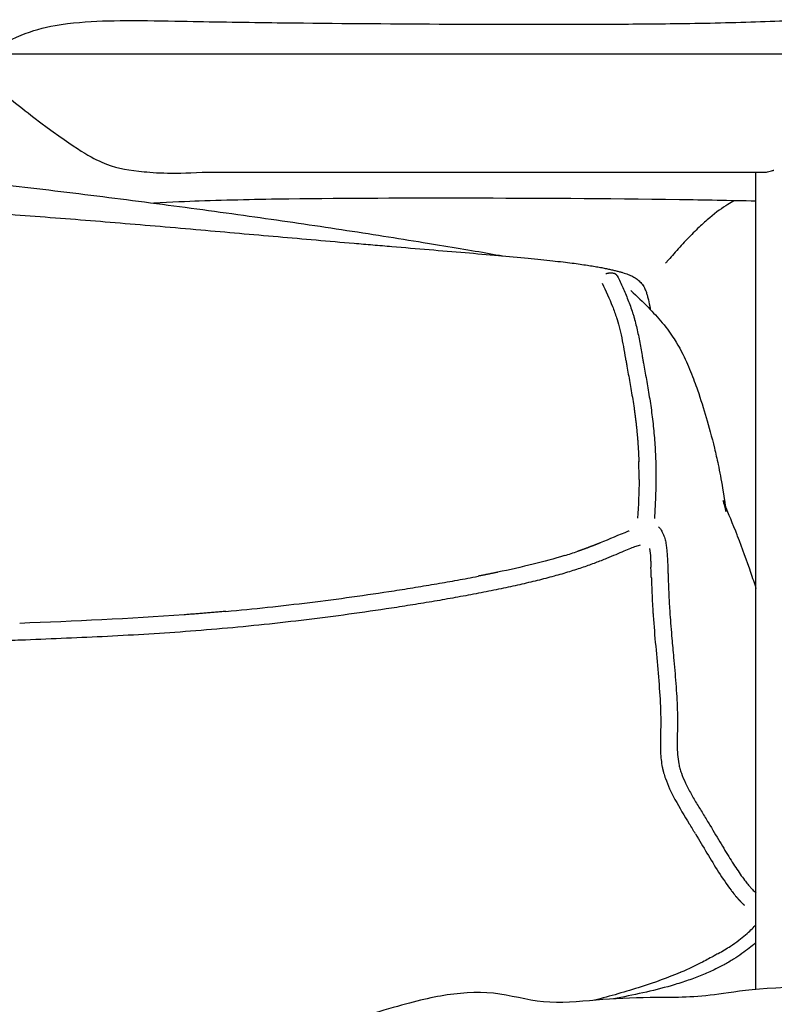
# Model space of a CAD drawing. Header units: millimetres. Extents: x -31695 to -21031, y -2517 to 7253.
# Tile 75 of 77: x -25148 to -24968, y 5198 to 5433. Entities that reach past the tile are written whole.
import ezdxf

# ---------------------------------------------------------------- set-up
doc = ezdxf.new("R2010")
doc.units = ezdxf.units.MM
doc.layers.add('2d', color=7, linetype='Continuous', true_color=0x000000)

msp = doc.modelspace()

# ---------------------------------------------------------------- linework, layer by layer
at = {"layer": '2d', "linetype": 'Continuous', "lineweight": -3}
for centre, radius, start, end in [((-23973.6, 5532.95), 1045.56, 189.97913, 190.02988), ((-24495.95, 5440.6), 515.11, 190.0346, 190.1396), ((-23924.34, 5543.31), 1095.87, 190.16456, 190.2658), ((-25109.67, 5323.64), 109.56, 0.7192, 1.8345), ((-25107.49, 5323.67), 107.39, 0.1523, 0.7182), ((-25109.37, 5323.67), 109.27, 359.5946, 0.1489), ((-25047.71, 5401.63), 101.37, 287.1023, 288.9861), ((-25275.42, 5290.45), 278.38, 2.1328, 2.3686), ((-25611.26, 5277.92), 614.46, 2.0259, 2.13528), ((-25131.8, 5783.6), 492.69, 279.7543, 280.335), ((-25118.02, 5708.14), 415.98, 280.3321, 281.0193), ((-17609.24, 5560.97), 7392.57, 182.025825, 182.035315), ((-25161.15, 5961.54), 673.03, 277.90561, 278.77434), ((-25155.55, 5925.67), 636.73, 278.76802, 279.23136), ((-25143.46, 5851.31), 561.39, 279.2312, 279.7563), ((-25156.2, 5923.51), 634.68, 276.10663, 277.02014), ((-25158.7, 5943.75), 655.08, 277.0212, 277.90695), ((-25154.34, 5906.05), 617.12, 275.17849, 276.10747), ((-24824.23, 5302.69), 172.95, 183.1389, 183.5965), ((-25317.32, 5039.49), 385.89, 31.2364, 31.4505), ((-25319.15, 5038.47), 387.98, 31.0177, 31.2247), ((-24945.63, 5249.57), 40.79, 217.0932, 217.6103)]:
    msp.add_arc(centre, radius, start, end, dxfattribs=at)
for points, knots in [([(-25155.47, 5424.28), (-25152.92, 5426.09), (-25150.37, 5427.58), (-25147.49, 5428.8), (-25144.8, 5429.94), (-25142.16, 5430.64), (-25139.36, 5431.13), (-25135.44, 5431.82), (-25131.64, 5432.07), (-25128.09, 5432.21), (-25121.18, 5432.46), (-25110.01, 5432.16), (-25096.59, 5431.93), (-25089.41, 5431.83), (-25082.46, 5431.76), (-25058.03, 5431.49), (-25032.99, 5431.36), (-25007.75, 5431.46), (-25002.47, 5431.48), (-24996.65, 5431.51), (-24990.34, 5431.6), (-24984.18, 5431.68), (-24977.24, 5431.85), (-24968, 5432.17), (-24965.19, 5432.29), (-24959.36, 5432.43), (-24955.6, 5432.51), (-24952.44, 5431.71), (-24948.92, 5430.81), (-24945.59, 5428.86), (-24942.65, 5426.01), (-24940.63, 5424.06), (-24939.08, 5421.96), (-24938.06, 5419.54), (-24937.1, 5417.26), (-24936.64, 5414.77), (-24936.82, 5409.29), (-24937.47, 5406.65), (-24938.57, 5404.05), (-24939.83, 5401.09), (-24941.61, 5398.43), (-24943.77, 5396.13), (-24943.93, 5395.97), (-24944.1, 5395.8)], [4.841608, 4.841608, 4.841608, 4.841608, 5.872352, 5.872352, 5.872352, 6.858184, 6.858184, 6.858184, 8.262194, 8.262194, 8.262194, 11.38263, 11.38263, 15.220985, 15.220985, 15.220985, 26.628425, 26.628425, 26.628425, 29.283618, 29.283618, 29.283618, 32.244834, 32.244834, 33.793445, 33.793445, 35.223348, 35.223348, 35.223348, 36.683587, 36.683587, 36.683587, 37.685763, 37.685763, 37.685763, 38.65193, 38.65193, 39.614649, 39.614649, 39.614649, 40.729784, 40.729784, 40.819131, 40.819131, 40.819131, 40.819131]), ([(-25183.98, 5431.07), (-25179.66, 5430.37), (-25174.42, 5429.27), (-25170.33, 5427.57), (-25170.07, 5427.46), (-25169.81, 5427.35), (-25169.55, 5427.23), (-25164.5, 5424.97), (-25160.36, 5421.77), (-25155.13, 5417.66), (-25151.7, 5414.96), (-25148.03, 5412.01), (-25144.48, 5409.22)], [0, 0, 0, 0, 1.667864, 1.667864, 1.667864, 1.769821, 1.769821, 1.769821, 3.72369, 3.72369, 3.72369, 5.093677, 5.093677, 5.093677, 5.093677]), ([(-25727.91, 5376.47), (-25722.77, 5377.37), (-25716.9, 5378.35), (-25709.92, 5379.46), (-25705.43, 5380.18), (-25700.7, 5380.93), (-25695.8, 5381.69), (-25693.97, 5381.97), (-25692.12, 5382.25), (-25690.25, 5382.54), (-25683.48, 5383.56), (-25676.45, 5384.58), (-25669.44, 5385.57), (-25662.23, 5386.58), (-25654.62, 5387.61), (-25647.34, 5388.57), (-25639.82, 5389.55), (-25632.04, 5390.53), (-25624.48, 5391.45), (-25616.82, 5392.37), (-25609.14, 5393.27), (-25601.48, 5394.12), (-25593.73, 5394.98), (-25586.21, 5395.77), (-25578.51, 5396.53), (-25570.84, 5397.3), (-25563.21, 5398.01), (-25555.54, 5398.67), (-25547.92, 5399.33), (-25540.28, 5399.93), (-25532.51, 5400.46), (-25531.32, 5400.54), (-25530.13, 5400.62), (-25528.94, 5400.7), (-25522.49, 5401.11), (-25515.97, 5401.48), (-25509.42, 5401.79), (-25501.73, 5402.15), (-25494.03, 5402.44), (-25486.33, 5402.64), (-25478.6, 5402.85), (-25470.66, 5402.98), (-25463, 5403.06), (-25459.69, 5403.09), (-25456.55, 5403.11), (-25453.58, 5403.13), (-25448.38, 5403.16), (-25443.28, 5403.18), (-25438.04, 5403.19), (-25429.02, 5403.21), (-25419.4, 5403.21), (-25410.39, 5403.21), (-25400.97, 5403.21), (-25391.53, 5403.21), (-25382.06, 5403.22), (-25373.13, 5403.22), (-25364.15, 5403.24), (-25355.14, 5403.25), (-25346.21, 5403.26), (-25337.56, 5403.27), (-25328.65, 5403.25), (-25324.78, 5403.24), (-25321.15, 5403.23), (-25317.75, 5403.21), (-25312.14, 5403.19), (-25306.77, 5403.15), (-25301.63, 5403.1), (-25292.87, 5403.01), (-25284.12, 5402.88), (-25275.34, 5402.66), (-25267.22, 5402.45), (-25259.02, 5402.17), (-25250.9, 5401.79), (-25243.17, 5401.43), (-25235.33, 5400.98), (-25227.67, 5400.45), (-25219.95, 5399.92), (-25212.4, 5399.32), (-25204.84, 5398.65), (-25199.6, 5398.19), (-25194.47, 5397.72), (-25189.27, 5397.21), (-25186.84, 5396.97), (-25184.47, 5396.74), (-25182.16, 5396.5), (-25174.49, 5395.73), (-25167.11, 5394.94), (-25159.4, 5394.07), (-25151.79, 5393.22), (-25144.17, 5392.33), (-25136.55, 5391.4), (-25128.96, 5390.47), (-25121.37, 5389.51), (-25113.78, 5388.51), (-25106.6, 5387.57), (-25098.9, 5386.52), (-25091.76, 5385.52), (-25084.86, 5384.54), (-25077.78, 5383.51), (-25071.07, 5382.49), (-25064.22, 5381.44), (-25057.71, 5380.41), (-25051.58, 5379.42), (-25050.26, 5379.2), (-25048.95, 5378.99), (-25047.67, 5378.78), (-25042.26, 5377.9), (-25037.56, 5377.09), (-25033.46, 5376.35), (-25033.2, 5376.3), (-25032.95, 5376.26), (-25032.69, 5376.21)], [7.050204, 7.050204, 7.050204, 7.050204, 9.525492, 9.525492, 9.525492, 11.150101, 11.150101, 11.150101, 11.757285, 11.757285, 11.757285, 13.964008, 13.964008, 13.964008, 16.259814, 16.259814, 16.259814, 18.617241, 18.617241, 18.617241, 20.98232, 20.98232, 20.98232, 23.35394, 23.35394, 23.35394, 25.739069, 25.739069, 25.739069, 28.108667, 28.108667, 28.108667, 28.471407, 28.471407, 28.471407, 30.43729, 30.43729, 30.43729, 32.742657, 32.742657, 32.742657, 35.083516, 35.083516, 35.083516, 36.030106, 36.030106, 36.030106, 37.585913, 37.585913, 37.585913, 40.341555, 40.341555, 40.341555, 43.166295, 43.166295, 43.166295, 45.851212, 45.851212, 45.851212, 48.495437, 48.495437, 48.495437, 49.585477, 49.585477, 49.585477, 51.198852, 51.198852, 51.198852, 53.826594, 53.826594, 53.826594, 56.263574, 56.263574, 56.263574, 58.590068, 58.590068, 58.590068, 60.91351, 60.91351, 60.91351, 62.520802, 62.520802, 62.520802, 63.257624, 63.257624, 63.257624, 65.605945, 65.605945, 65.605945, 67.955597, 67.955597, 67.955597, 70.297152, 70.297152, 70.297152, 72.570564, 72.570564, 72.570564, 74.739514, 74.739514, 74.739514, 76.924884, 76.924884, 76.924884, 77.400729, 77.400729, 77.400729, 79.388972, 79.388972, 79.388972, 79.515377, 79.515377, 79.515377, 79.515377]), ([(-24972.22, 5201.29), (-24972.22, 5208.1), (-24972.22, 5214.89), (-24972.22, 5221.66), (-24972.22, 5228.75), (-24972.22, 5235.81), (-24972.22, 5242.86), (-24972.22, 5249.81), (-24972.22, 5256.74), (-24972.22, 5263.64), (-24972.22, 5270.44), (-24972.22, 5277.22), (-24972.22, 5283.97), (-24972.22, 5290.62), (-24972.22, 5297.23), (-24972.22, 5303.81), (-24972.22, 5310.28), (-24972.22, 5316.72), (-24972.22, 5323.12), (-24972.22, 5329.4), (-24972.22, 5335.65), (-24972.22, 5341.86), (-24972.22, 5347.94), (-24972.22, 5353.98), (-24972.22, 5359.97), (-24972.22, 5365.84), (-24972.22, 5371.67), (-24972.22, 5377.43), (-24972.22, 5383.08), (-24972.22, 5388.67), (-24972.22, 5394.2), (-24972.22, 5394.85), (-24972.22, 5395.51), (-24972.22, 5396.16)], [46.718634, 46.718634, 46.718634, 46.718634, 48.808134, 48.808134, 48.808134, 50.992702, 50.992702, 50.992702, 53.147752, 53.147752, 53.147752, 55.270659, 55.270659, 55.270659, 57.358924, 57.358924, 57.358924, 59.410521, 59.410521, 59.410521, 61.423451, 61.423451, 61.423451, 63.395988, 63.395988, 63.395988, 65.326971, 65.326971, 65.326971, 67.215375, 67.215375, 67.215375, 67.439464, 67.439464, 67.439464, 67.439464]), ([(-24970.27, 5396.16), (-24969.94, 5396.16), (-24969.57, 5396.2), (-24968.94, 5396.34), (-24968.72, 5396.4), (-24968.37, 5396.51), (-24968.19, 5396.56), (-24968.01, 5396.63), (-24967.95, 5396.65)], [-18.809645, -18.809645, -18.809645, -18.809645, -16.458439, -16.458439, -15.282836, -15.282836, -14.695035, -14.401134, -14.401134, -14.401134, -14.401134]), ([(-25763.51, 5365.01), (-25763.54, 5365.1), (-25763.57, 5365.2), (-25763.59, 5365.3), (-25763.63, 5365.44), (-25763.67, 5365.6), (-25763.7, 5365.75), (-25763.75, 5365.96), (-25763.79, 5366.18), (-25763.82, 5366.42), (-25763.83, 5366.55), (-25763.85, 5366.68), (-25763.86, 5366.82), (-25763.88, 5367.21), (-25763.87, 5367.66), (-25763.74, 5368.18), (-25763.69, 5368.42), (-25763.61, 5368.67), (-25763.5, 5368.92), (-25763.4, 5369.16), (-25763.27, 5369.39), (-25763.12, 5369.62), (-25763.07, 5369.7), (-25763, 5369.79), (-25762.93, 5369.88), (-25762.84, 5369.99), (-25762.75, 5370.1), (-25762.64, 5370.21), (-25762.49, 5370.38), (-25762.31, 5370.54), (-25762.13, 5370.69), (-25761.97, 5370.82), (-25761.78, 5370.95), (-25761.59, 5371.07), (-25761.43, 5371.17), (-25761.23, 5371.29), (-25761.04, 5371.39), (-25760.87, 5371.48), (-25760.67, 5371.57), (-25760.46, 5371.66), (-25760.28, 5371.74), (-25760.07, 5371.83), (-25759.84, 5371.91), (-25759.64, 5371.98), (-25759.42, 5372.06), (-25759.17, 5372.14), (-25758.96, 5372.21), (-25758.73, 5372.28), (-25758.47, 5372.35), (-25758.23, 5372.42), (-25757.98, 5372.49), (-25757.69, 5372.56), (-25757.44, 5372.63), (-25757.15, 5372.7), (-25756.85, 5372.77), (-25756.56, 5372.84), (-25756.25, 5372.91), (-25755.93, 5372.98), (-25755.76, 5373.02), (-25755.59, 5373.05), (-25755.42, 5373.09), (-25755.26, 5373.12), (-25755.08, 5373.16), (-25754.91, 5373.19), (-25754.54, 5373.27), (-25754.17, 5373.34), (-25753.78, 5373.41), (-25753.36, 5373.49), (-25752.94, 5373.57), (-25752.51, 5373.64), (-25752.04, 5373.72), (-25751.57, 5373.8), (-25751.09, 5373.88), (-25750.56, 5373.96), (-25750.03, 5374.04), (-25749.49, 5374.12), (-25748.89, 5374.21), (-25748.29, 5374.3), (-25747.69, 5374.38), (-25747.01, 5374.47), (-25746.34, 5374.56), (-25745.66, 5374.64), (-25744.9, 5374.74), (-25744.15, 5374.83), (-25743.39, 5374.92), (-25742.54, 5375.02), (-25741.69, 5375.11), (-25740.85, 5375.21), (-25739.9, 5375.31), (-25738.95, 5375.41), (-25738.01, 5375.51), (-25736.94, 5375.61), (-25735.88, 5375.72), (-25734.82, 5375.82), (-25732.45, 5376.05), (-25730.08, 5376.27), (-25727.71, 5376.49), (-25725.09, 5376.73), (-25722.48, 5376.96), (-25719.86, 5377.19), (-25717.06, 5377.43), (-25714.27, 5377.67), (-25711.48, 5377.92), (-25708.59, 5378.17), (-25705.71, 5378.42), (-25702.83, 5378.67), (-25697.01, 5379.18), (-25691.19, 5379.7), (-25685.37, 5380.22), (-25679.9, 5380.72), (-25674.42, 5381.21), (-25668.95, 5381.7), (-25664.69, 5382.09), (-25660.44, 5382.47), (-25656.19, 5382.84), (-25649.99, 5383.39), (-25643.78, 5383.93), (-25637.58, 5384.45), (-25631.3, 5384.97), (-25625.02, 5385.48), (-25618.73, 5385.95), (-25606.25, 5386.9), (-25593.75, 5387.73), (-25581.23, 5388.44), (-25578.13, 5388.61), (-25575.03, 5388.78), (-25571.93, 5388.94), (-25568.89, 5389.1), (-25565.84, 5389.25), (-25562.79, 5389.39), (-25556.76, 5389.68), (-25550.73, 5389.95), (-25544.7, 5390.21), (-25541.72, 5390.34), (-25538.74, 5390.47), (-25535.76, 5390.6), (-25534.28, 5390.66), (-25532.8, 5390.73), (-25531.32, 5390.79), (-25529.84, 5390.85), (-25528.37, 5390.92), (-25526.89, 5390.98), (-25523.96, 5391.11), (-25521.03, 5391.24), (-25518.1, 5391.37), (-25515.18, 5391.5), (-25512.26, 5391.63), (-25509.34, 5391.75), (-25506.46, 5391.88), (-25503.59, 5392), (-25500.71, 5392.12), (-25497.92, 5392.24), (-25495.12, 5392.35), (-25492.33, 5392.46), (-25489.57, 5392.57), (-25486.81, 5392.67), (-25484.05, 5392.77), (-25481.21, 5392.87), (-25478.38, 5392.96), (-25475.55, 5393.05), (-25474.06, 5393.1), (-25472.58, 5393.14), (-25471.1, 5393.18), (-25469.55, 5393.23), (-25468, 5393.27), (-25466.45, 5393.31), (-25464.83, 5393.35), (-25463.2, 5393.39), (-25461.57, 5393.43), (-25459.84, 5393.47), (-25458.11, 5393.5), (-25456.38, 5393.54), (-25454.54, 5393.58), (-25452.7, 5393.62), (-25450.86, 5393.65), (-25448.89, 5393.69), (-25446.93, 5393.72), (-25444.96, 5393.75), (-25442.88, 5393.79), (-25440.8, 5393.82), (-25438.71, 5393.85), (-25436.5, 5393.89), (-25434.28, 5393.92), (-25432.07, 5393.95), (-25427.48, 5394.01), (-25422.89, 5394.06), (-25418.31, 5394.11), (-25413.65, 5394.15), (-25408.99, 5394.19), (-25404.34, 5394.22), (-25402.02, 5394.23), (-25399.7, 5394.24), (-25397.39, 5394.25), (-25395.11, 5394.26), (-25392.83, 5394.26), (-25390.55, 5394.27), (-25389.45, 5394.27), (-25388.35, 5394.27), (-25387.25, 5394.27), (-25386.13, 5394.27), (-25385, 5394.27), (-25383.88, 5394.27), (-25381.73, 5394.27), (-25379.57, 5394.26), (-25377.41, 5394.25), (-25373.26, 5394.23), (-25369.11, 5394.21), (-25364.95, 5394.17), (-25360.96, 5394.13), (-25356.97, 5394.09), (-25352.98, 5394.04), (-25349.08, 5393.99), (-25345.19, 5393.93), (-25341.29, 5393.86), (-25339.36, 5393.83), (-25337.42, 5393.8), (-25335.49, 5393.76), (-25333.52, 5393.73), (-25331.55, 5393.69), (-25329.58, 5393.66), (-25325.67, 5393.59), (-25321.75, 5393.51), (-25317.83, 5393.43), (-25313.98, 5393.35), (-25310.13, 5393.27), (-25306.28, 5393.18), (-25302.5, 5393.1), (-25298.73, 5393.01), (-25294.96, 5392.91), (-25291.32, 5392.82), (-25287.69, 5392.72), (-25284.05, 5392.61), (-25282.3, 5392.56), (-25280.55, 5392.51), (-25278.8, 5392.45), (-25277.09, 5392.4), (-25275.39, 5392.34), (-25273.69, 5392.29), (-25270.43, 5392.18), (-25267.17, 5392.06), (-25263.9, 5391.93), (-25260.78, 5391.81), (-25257.66, 5391.69), (-25254.54, 5391.56), (-25251.48, 5391.43), (-25248.42, 5391.3), (-25245.36, 5391.17), (-25242.34, 5391.04), (-25239.32, 5390.91), (-25236.3, 5390.78), (-25233.3, 5390.65), (-25230.3, 5390.52), (-25227.29, 5390.39), (-25221.21, 5390.13), (-25215.13, 5389.87), (-25209.06, 5389.6), (-25202.87, 5389.31), (-25196.69, 5389.01), (-25190.51, 5388.68), (-25184.2, 5388.35), (-25177.89, 5387.98), (-25171.6, 5387.58), (-25165.22, 5387.18), (-25158.84, 5386.75), (-25152.47, 5386.29), (-25149.28, 5386.06), (-25146.09, 5385.82), (-25142.91, 5385.58), (-25139.71, 5385.33), (-25136.52, 5385.08), (-25133.33, 5384.83), (-25127, 5384.32), (-25120.66, 5383.79), (-25114.33, 5383.25), (-25111.1, 5382.97), (-25107.86, 5382.69), (-25104.63, 5382.41), (-25098.49, 5381.87), (-25092.35, 5381.33), (-25086.21, 5380.79), (-25080.17, 5380.26), (-25074.13, 5379.74), (-25068.08, 5379.22), (-25066.58, 5379.09), (-25065.08, 5378.96), (-25063.58, 5378.83), (-25062.08, 5378.7), (-25060.58, 5378.58), (-25059.08, 5378.45), (-25056.1, 5378.2), (-25053.13, 5377.95), (-25050.15, 5377.7), (-25047.28, 5377.46), (-25044.42, 5377.22), (-25041.56, 5376.98), (-25038.91, 5376.76), (-25036.26, 5376.53), (-25033.61, 5376.29), (-25031.26, 5376.09), (-25028.92, 5375.87), (-25026.58, 5375.65), (-25025.56, 5375.55), (-25024.53, 5375.45), (-25023.51, 5375.34), (-25022.58, 5375.24), (-25021.64, 5375.15), (-25020.71, 5375.04), (-25019.88, 5374.95), (-25019.06, 5374.86), (-25018.23, 5374.76), (-25017.51, 5374.67), (-25016.78, 5374.58), (-25016.06, 5374.49), (-25015.42, 5374.41), (-25014.78, 5374.32), (-25014.14, 5374.23), (-25013.58, 5374.15), (-25013.01, 5374.07), (-25012.44, 5373.98), (-25011.94, 5373.9), (-25011.44, 5373.82), (-25010.95, 5373.74), (-25010.5, 5373.67), (-25010.06, 5373.59), (-25009.62, 5373.51), (-25009.22, 5373.44), (-25008.82, 5373.36), (-25008.44, 5373.28), (-25008.26, 5373.25), (-25008.07, 5373.21), (-25007.89, 5373.17), (-25007.72, 5373.14), (-25007.55, 5373.1), (-25007.39, 5373.07), (-25007.22, 5373.03), (-25007.06, 5373), (-25006.9, 5372.96), (-25006.74, 5372.93), (-25006.58, 5372.89), (-25006.43, 5372.86), (-25006.12, 5372.79), (-25005.83, 5372.72), (-25005.56, 5372.65), (-25005.27, 5372.58), (-25005.01, 5372.51), (-25004.76, 5372.44), (-25004.49, 5372.37), (-25004.25, 5372.3), (-25004.03, 5372.23), (-25003.79, 5372.16), (-25003.56, 5372.08), (-25003.36, 5372.02), (-25003.13, 5371.94), (-25002.92, 5371.86), (-25002.74, 5371.79), (-25002.53, 5371.71), (-25002.33, 5371.63), (-25002.16, 5371.55), (-25001.95, 5371.46), (-25001.76, 5371.36), (-25001.6, 5371.28), (-25001.41, 5371.18), (-25001.22, 5371.07), (-25001.07, 5370.98), (-25000.89, 5370.87), (-25000.72, 5370.75), (-25000.58, 5370.64), (-25000.41, 5370.52), (-25000.25, 5370.39), (-25000.11, 5370.26), (-24999.95, 5370.12), (-24999.81, 5369.97), (-24999.68, 5369.83), (-24999.57, 5369.71), (-24999.47, 5369.59), (-24999.38, 5369.47), (-24999.35, 5369.43), (-24999.32, 5369.4), (-24999.29, 5369.36), (-24999.17, 5369.19), (-24999.07, 5369.03), (-24998.98, 5368.87), (-24998.78, 5368.52), (-24998.64, 5368.21), (-24998.53, 5367.91), (-24998.41, 5367.61), (-24998.32, 5367.32), (-24998.24, 5367.05), (-24998.2, 5366.92), (-24998.16, 5366.78), (-24998.12, 5366.64), (-24998.09, 5366.5), (-24998.05, 5366.36), (-24998.01, 5366.21), (-24997.85, 5365.61), (-24997.7, 5364.94), (-24997.57, 5364.22), (-24997.52, 5363.95), (-24997.47, 5363.68), (-24997.42, 5363.4)], [-81.385245, -81.385245, -81.385245, -81.385245, -81.032864, -81.032864, -81.032864, -80.488447, -80.488447, -80.488447, -79.788227, -79.788227, -79.788227, -79.42453, -79.42453, -79.42453, -78.422379, -78.422379, -78.422379, -77.956093, -77.956093, -77.956093, -77.519561, -77.519561, -77.519561, -77.351627, -77.351627, -77.351627, -77.119007, -77.119007, -77.119007, -76.758378, -76.758378, -76.758378, -76.441934, -76.441934, -76.441934, -76.16759, -76.16759, -76.16759, -75.931203, -75.931203, -75.931203, -75.724748, -75.724748, -75.724748, -75.547603, -75.547603, -75.547603, -75.396751, -75.396751, -75.396751, -75.263692, -75.263692, -75.263692, -75.142154, -75.142154, -75.142154, -75.025998, -75.025998, -75.025998, -74.967105, -74.967105, -74.967105, -74.909442, -74.909442, -74.909442, -74.787435, -74.787435, -74.787435, -74.655679, -74.655679, -74.655679, -74.510764, -74.510764, -74.510764, -74.349239, -74.349239, -74.349239, -74.167886, -74.167886, -74.167886, -73.964019, -73.964019, -73.964019, -73.735465, -73.735465, -73.735465, -73.479844, -73.479844, -73.479844, -73.194417, -73.194417, -73.194417, -72.873296, -72.873296, -72.873296, -72.15854, -72.15854, -72.15854, -71.368553, -71.368553, -71.368553, -70.524986, -70.524986, -70.524986, -69.65394, -69.65394, -69.65394, -67.895968, -67.895968, -67.895968, -66.240952, -66.240952, -66.240952, -64.955242, -64.955242, -64.955242, -63.081214, -63.081214, -63.081214, -61.184819, -61.184819, -61.184819, -57.421705, -57.421705, -57.421705, -56.490438, -56.490438, -56.490438, -55.574709, -55.574709, -55.574709, -53.765508, -53.765508, -53.765508, -52.871685, -52.871685, -52.871685, -52.427708, -52.427708, -52.427708, -51.985008, -51.985008, -51.985008, -51.107113, -51.107113, -51.107113, -50.232163, -50.232163, -50.232163, -49.372063, -49.372063, -49.372063, -48.535864, -48.535864, -48.535864, -47.710374, -47.710374, -47.710374, -46.862131, -46.862131, -46.862131, -46.418482, -46.418482, -46.418482, -45.955293, -45.955293, -45.955293, -45.467879, -45.467879, -45.467879, -44.95144, -44.95144, -44.95144, -44.401081, -44.401081, -44.401081, -43.813546, -43.813546, -43.813546, -43.191225, -43.191225, -43.191225, -42.529024, -42.529024, -42.529024, -41.157265, -41.157265, -41.157265, -39.764968, -39.764968, -39.764968, -39.072512, -39.072512, -39.072512, -38.391061, -38.391061, -38.391061, -38.062785, -38.062785, -38.062785, -37.727322, -37.727322, -37.727322, -37.082823, -37.082823, -37.082823, -35.841734, -35.841734, -35.841734, -34.648521, -34.648521, -34.648521, -33.483254, -33.483254, -33.483254, -32.905413, -32.905413, -32.905413, -32.316769, -32.316769, -32.316769, -31.146379, -31.146379, -31.146379, -29.9947, -29.9947, -29.9947, -28.866866, -28.866866, -28.866866, -27.779334, -27.779334, -27.779334, -27.255762, -27.255762, -27.255762, -26.747197, -26.747197, -26.747197, -25.771438, -25.771438, -25.771438, -24.837116, -24.837116, -24.837116, -23.921007, -23.921007, -23.921007, -23.015425, -23.015425, -23.015425, -22.115075, -22.115075, -22.115075, -20.291197, -20.291197, -20.291197, -18.434398, -18.434398, -18.434398, -16.539077, -16.539077, -16.539077, -14.619743, -14.619743, -14.619743, -13.658442, -13.658442, -13.658442, -12.695922, -12.695922, -12.695922, -10.783033, -10.783033, -10.783033, -9.805997, -9.805997, -9.805997, -7.951481, -7.951481, -7.951481, -6.126419, -6.126419, -6.126419, -5.67351, -5.67351, -5.67351, -5.220274, -5.220274, -5.220274, -4.321758, -4.321758, -4.321758, -3.458079, -3.458079, -3.458079, -2.65871, -2.65871, -2.65871, -1.952554, -1.952554, -1.952554, -1.643791, -1.643791, -1.643791, -1.362633, -1.362633, -1.362633, -1.112906, -1.112906, -1.112906, -0.894926, -0.894926, -0.894926, -0.702473, -0.702473, -0.702473, -0.531192, -0.531192, -0.531192, -0.379268, -0.379268, -0.379268, -0.242723, -0.242723, -0.242723, -0.11746, -0.11746, -0.11746, -0.057417, -0.057417, -0.057417, 0, 0, 0, 0.057664, 0.057664, 0.057664, 0.115228, 0.115228, 0.115228, 0.233513, 0.233513, 0.233513, 0.360896, 0.360896, 0.360896, 0.503127, 0.503127, 0.503127, 0.666264, 0.666264, 0.666264, 0.856066, 0.856066, 0.856066, 1.076739, 1.076739, 1.076739, 1.338387, 1.338387, 1.338387, 1.641318, 1.641318, 1.641318, 1.982538, 1.982538, 1.982538, 2.365467, 2.365467, 2.365467, 2.785986, 2.785986, 2.785986, 3.132374, 3.132374, 3.132374, 3.238902, 3.238902, 3.238902, 3.719495, 3.719495, 3.719495, 4.745247, 4.745247, 4.745247, 5.825797, 5.825797, 5.825797, 6.375075, 6.375075, 6.375075, 6.927379, 6.927379, 6.927379, 9.178177, 9.178177, 9.178177, 10.026316, 10.026316, 10.026316, 10.026316]), ([(-24972.2, 5389.26), (-24978.52, 5389.36), (-24984.63, 5389.5), (-24990.5, 5389.59), (-25008.15, 5389.85), (-25025.01, 5389.92), (-25040.9, 5389.94), (-25055.34, 5389.96), (-25069.61, 5389.94), (-25083.65, 5389.75), (-25090.96, 5389.65), (-25098.06, 5389.49), (-25107.76, 5389.17), (-25111.71, 5388.97), (-25115.83, 5388.79)], [44.737478, 44.737478, 44.737478, 44.737478, 47.993701, 47.993701, 47.993701, 55.685524, 55.685524, 55.685524, 62.197106, 62.197106, 62.197106, 65.843597, 65.843597, 67.308094, 67.308094, 67.308094, 67.308094]), ([(-24977.31, 5389.36), (-24977.84, 5389.07), (-24979.65, 5388.04), (-24982.37, 5386.15), (-24985.77, 5383.1), (-24988.1, 5380.78), (-24990.04, 5378.7), (-24991.48, 5377.1), (-24992.84, 5375.55), (-24993.58, 5374.69), (-24993.78, 5374.45)], [-0.8548027, -0.8548027, -0.8548027, -0.8548027, -0.75, -0.5, -0.375, -0.25, -0.1875, -0.125, -0.0625, 0, 0, 0, 0]), ([(-25005.29, 5371.41), (-25004.86, 5370.49), (-25004.43, 5369.58), (-25004, 5368.64), (-25003.57, 5367.69), (-25003.16, 5366.73), (-25002.76, 5365.74), (-25002.36, 5364.73), (-25001.98, 5363.71), (-25001.64, 5362.65), (-25001.55, 5362.38), (-25001.47, 5362.11), (-25001.39, 5361.84), (-25001.31, 5361.57), (-25001.23, 5361.3), (-25001.16, 5361.02), (-25001.01, 5360.48), (-25000.87, 5359.93), (-25000.74, 5359.37), (-25000.47, 5358.26), (-25000.24, 5357.13), (-25000.03, 5355.98), (-24999.8, 5354.82), (-24999.6, 5353.64), (-24999.39, 5352.46), (-24999.33, 5352.16), (-24999.28, 5351.85), (-24999.23, 5351.55), (-24999.17, 5351.24), (-24999.12, 5350.94), (-24999.06, 5350.63), (-24998.95, 5350), (-24998.84, 5349.36), (-24998.72, 5348.73), (-24998.48, 5347.41), (-24998.24, 5346.07), (-24998.01, 5344.73), (-24997.77, 5343.33), (-24997.54, 5341.93), (-24997.33, 5340.51), (-24997.23, 5339.79), (-24997.13, 5339.07), (-24997.03, 5338.34), (-24996.94, 5337.61), (-24996.85, 5336.88), (-24996.77, 5336.14), (-24996.61, 5334.67), (-24996.48, 5333.2), (-24996.37, 5331.71), (-24996.27, 5330.24), (-24996.19, 5328.76), (-24996.14, 5327.27), (-24996.12, 5326.54), (-24996.1, 5325.8), (-24996.09, 5325.06), (-24996.09, 5324.69), (-24996.09, 5324.33), (-24996.09, 5323.96), (-24996.09, 5323.6), (-24996.09, 5323.23), (-24996.09, 5322.87), (-24996.1, 5321.42), (-24996.14, 5319.98), (-24996.19, 5318.54), (-24996.25, 5317.12), (-24996.32, 5315.71), (-24996.4, 5314.3), (-24996.42, 5314.05), (-24996.43, 5313.81), (-24996.44, 5313.56)], [0, 0, 0, 0, 0.362259, 0.362259, 0.362259, 0.731511, 0.731511, 0.731511, 1.107866, 1.107866, 1.107866, 1.203102, 1.203102, 1.203102, 1.298283, 1.298283, 1.298283, 1.488077, 1.488077, 1.488077, 1.868327, 1.868327, 1.868327, 2.255407, 2.255407, 2.255407, 2.354036, 2.354036, 2.354036, 2.453705, 2.453705, 2.453705, 2.657788, 2.657788, 2.657788, 3.082327, 3.082327, 3.082327, 3.522103, 3.522103, 3.522103, 3.745456, 3.745456, 3.745456, 3.969742, 3.969742, 3.969742, 4.417245, 4.417245, 4.417245, 4.86135, 4.86135, 4.86135, 5.081606, 5.081606, 5.081606, 5.191243, 5.191243, 5.191243, 5.300482, 5.300482, 5.300482, 5.733084, 5.733084, 5.733084, 6.160619, 6.160619, 6.160619, 6.23521, 6.23521, 6.23521, 6.23521]), ([(-25008.92, 5369.69), (-25008.06, 5367.86), (-25006.78, 5365.15), (-25005.76, 5362.34), (-25005.47, 5361.42)], [0, 0, 0, 0, 0.6057447, 0.8934158, 0.8934158, 0.8934158, 0.8934158]), ([(-25002.05, 5367.96), (-24999.02, 5365.03), (-24996.69, 5362.79), (-24994.59, 5360.27), (-24993.39, 5358.84), (-24992.48, 5357.57), (-24991.75, 5356.43), (-24990.42, 5354.36), (-24989.51, 5352.47), (-24988.82, 5350.96), (-24988.13, 5349.43), (-24987.5, 5347.84), (-24986.93, 5346.33), (-24986.66, 5345.61), (-24986.41, 5344.91), (-24986.18, 5344.23), (-24985.4, 5341.99), (-24984.71, 5339.79), (-24984.1, 5337.7), (-24983.47, 5335.56), (-24982.79, 5333.11), (-24982.13, 5330.37), (-24981.83, 5329.14), (-24981.53, 5327.83), (-24981.25, 5326.46), (-24980.88, 5324.72), (-24980.52, 5322.83), (-24980.2, 5320.81), (-24979.59, 5317.06), (-24979.43, 5315.44), (-24979.4, 5315.25)], [0, 0, 0, 0, 1.54999, 1.54999, 1.54999, 2.498535, 2.498535, 2.498535, 4.221708, 4.221708, 4.221708, 6.014616, 6.014616, 6.014616, 6.833693, 6.833693, 6.833693, 9.469201, 9.469201, 9.469201, 12.188213, 12.188213, 12.188213, 13.406365, 13.406365, 13.406365, 14.952969, 14.952969, 14.952969, 17.669774, 17.669774, 17.669774, 17.669774]), ([(-25005.03, 5359.96), (-25004.8, 5359.1), (-25004.15, 5356.39), (-25003.67, 5353.64), (-25003.34, 5351.76)], [1.0735358, 1.0735358, 1.0735358, 1.0735358, 1.3391446, 1.9077734, 1.9077734, 1.9077734, 1.9077734]), ([(-24979.4, 5315.23), (-24979.4, 5315.23), (-24979.45, 5315.53), (-24979.53, 5315.92), (-24979.61, 5316.26), (-24979.71, 5316.71), (-24979.86, 5317.21), (-24979.98, 5317.64), (-24980.05, 5317.85), (-24980.04, 5317.85)], [17.867483, 17.867483, 17.867483, 17.867483, 19.242386, 19.242386, 19.242386, 20.454546, 20.454546, 20.454546, 21.514028, 21.514028, 21.514028, 21.514028]), ([(-25002.48, 5310.62), (-25002.55, 5310.59), (-25004.89, 5309.72), (-25007.15, 5308.67), (-25009.4, 5307.77)], [0.2840942, 0.2840942, 0.2840942, 0.2840942, 0.3053138, 1.0293157, 1.0293157, 1.0293157, 1.0293157]), ([(-24995.45, 5311.61), (-24995.33, 5311.48), (-24995.27, 5311.42), (-24995.22, 5311.35), (-24994.96, 5311.02), (-24994.74, 5310.68), (-24994.57, 5310.35), (-24994.36, 5309.94), (-24994.2, 5309.53), (-24994.07, 5309.15), (-24993.94, 5308.73), (-24993.84, 5308.33), (-24993.76, 5307.95), (-24993.68, 5307.54), (-24993.62, 5307.14), (-24993.57, 5306.77), (-24993.52, 5306.35), (-24993.48, 5305.96), (-24993.45, 5305.59), (-24993.42, 5305.18), (-24993.39, 5304.8), (-24993.37, 5304.44), (-24993.35, 5304.03), (-24993.33, 5303.65), (-24993.31, 5303.29), (-24993.29, 5302.89), (-24993.28, 5302.5), (-24993.26, 5302.13), (-24993.25, 5301.73), (-24993.23, 5301.34), (-24993.22, 5300.96), (-24993.2, 5300.56), (-24993.19, 5300.17), (-24993.17, 5299.78), (-24993.16, 5299.37), (-24993.14, 5298.96), (-24993.13, 5298.56), (-24993.1, 5297.71), (-24993.07, 5296.88), (-24993.03, 5296.05), (-24993, 5295.18), (-24992.96, 5294.32), (-24992.91, 5293.44), (-24992.88, 5293), (-24992.86, 5292.55), (-24992.83, 5292.09), (-24992.8, 5291.65), (-24992.77, 5291.19), (-24992.74, 5290.74), (-24992.61, 5288.87), (-24992.45, 5286.93), (-24992.28, 5284.96), (-24992.15, 5283.48), (-24992.01, 5281.98), (-24991.88, 5280.49), (-24991.78, 5279.45), (-24991.69, 5278.42), (-24991.6, 5277.39), (-24991.42, 5275.28), (-24991.25, 5273.19), (-24991.12, 5271.13), (-24991.06, 5270.1), (-24991.01, 5269.07), (-24990.98, 5268.05), (-24990.94, 5267.04), (-24990.93, 5266.04), (-24990.93, 5265.06), (-24990.93, 5264.09), (-24990.96, 5263.15), (-24990.98, 5262.26), (-24991, 5261.36), (-24991.02, 5260.51), (-24991.02, 5259.68), (-24991.01, 5258.86), (-24990.99, 5258.07), (-24990.93, 5257.3), (-24990.87, 5256.55), (-24990.77, 5255.81), (-24990.62, 5255.08), (-24990.55, 5254.73), (-24990.47, 5254.37), (-24990.37, 5254.01), (-24990.26, 5253.64), (-24990.14, 5253.27), (-24990.01, 5252.88), (-24989.74, 5252.11), (-24989.4, 5251.31), (-24989.01, 5250.48), (-24988.62, 5249.66), (-24988.17, 5248.82), (-24987.7, 5247.97), (-24987.24, 5247.13), (-24986.74, 5246.28), (-24986.23, 5245.44), (-24985.73, 5244.6), (-24985.21, 5243.76), (-24984.7, 5242.93), (-24984.44, 5242.51), (-24984.19, 5242.09), (-24983.94, 5241.68), (-24983.69, 5241.27), (-24983.45, 5240.87), (-24983.21, 5240.47), (-24982.27, 5238.9), (-24981.39, 5237.42), (-24980.54, 5236), (-24980.13, 5235.31), (-24979.72, 5234.64), (-24979.32, 5233.98), (-24978.93, 5233.34), (-24978.54, 5232.71), (-24978.16, 5232.1), (-24977.78, 5231.5), (-24977.41, 5230.92), (-24977.04, 5230.35), (-24976.68, 5229.82), (-24976.33, 5229.29), (-24975.98, 5228.79), (-24975.64, 5228.3), (-24975.3, 5227.84), (-24974.96, 5227.39), (-24974.89, 5227.29), (-24974.82, 5227.21), (-24974.76, 5227.13), (-24974.5, 5226.79), (-24974.25, 5226.47), (-24973.99, 5226.17), (-24973.84, 5225.99), (-24973.69, 5225.81), (-24973.53, 5225.64), (-24973.38, 5225.47), (-24973.23, 5225.31), (-24973.08, 5225.14), (-24972.8, 5224.85), (-24972.51, 5224.56), (-24972.22, 5224.29)], [0.626291, 0.626291, 0.626291, 0.626291, 0.661854, 0.661854, 0.661854, 0.843577, 0.843577, 0.843577, 1.068334, 1.068334, 1.068334, 1.313705, 1.313705, 1.313705, 1.582987, 1.582987, 1.582987, 1.881502, 1.881502, 1.881502, 2.213892, 2.213892, 2.213892, 2.583439, 2.583439, 2.583439, 2.988961, 2.988961, 2.988961, 3.419212, 3.419212, 3.419212, 3.876802, 3.876802, 3.876802, 4.36698, 4.36698, 4.36698, 5.402102, 5.402102, 5.402102, 6.482763, 6.482763, 6.482763, 7.029487, 7.029487, 7.029487, 7.567943, 7.567943, 7.567943, 9.777031, 9.777031, 9.777031, 11.440851, 11.440851, 11.440851, 12.592384, 12.592384, 12.592384, 14.939489, 14.939489, 14.939489, 16.118901, 16.118901, 16.118901, 17.29078, 17.29078, 17.29078, 18.447657, 18.447657, 18.447657, 19.598296, 19.598296, 19.598296, 20.735334, 20.735334, 20.735334, 21.851349, 21.851349, 21.851349, 22.401327, 22.401327, 22.401327, 22.960951, 22.960951, 22.960951, 24.081152, 24.081152, 24.081152, 25.203979, 25.203979, 25.203979, 26.319766, 26.319766, 26.319766, 27.437447, 27.437447, 27.437447, 28.002045, 28.002045, 28.002045, 28.566685, 28.566685, 28.566685, 30.784727, 30.784727, 30.784727, 31.856843, 31.856843, 31.856843, 32.905364, 32.905364, 32.905364, 33.913537, 33.913537, 33.913537, 34.867779, 34.867779, 34.867779, 35.771818, 35.771818, 35.771818, 35.950548, 35.950548, 35.950548, 36.628795, 36.628795, 36.628795, 37.034969, 37.034969, 37.034969, 37.425735, 37.425735, 37.425735, 38.153576, 38.153576, 38.153576, 38.153576]), ([(-24976.69, 5309.49), (-24975.5, 5306.46), (-24974.44, 5303.52), (-24973.52, 5300.81), (-24973.07, 5299.47), (-24972.63, 5298.16), (-24972.22, 5296.9)], [25.875798, 25.875798, 25.875798, 25.875798, 28.491855, 28.491855, 28.491855, 29.78661, 29.78661, 29.78661, 29.78661]), ([(-24999.86, 5307.24), (-25000.19, 5307.16), (-25000.52, 5307.06), (-25000.86, 5306.94), (-25001.26, 5306.8), (-25001.71, 5306.62), (-25002.16, 5306.44), (-25002.67, 5306.24), (-25003.21, 5306.01), (-25003.75, 5305.78), (-25004.37, 5305.52), (-25005, 5305.24), (-25005.65, 5304.97), (-25006.38, 5304.66), (-25007.14, 5304.35), (-25007.9, 5304.04), (-25008.75, 5303.7), (-25009.61, 5303.36), (-25010.49, 5303.03), (-25011.45, 5302.67), (-25012.43, 5302.31), (-25013.42, 5301.97), (-25014.51, 5301.6), (-25015.61, 5301.24), (-25016.71, 5300.9), (-25017.93, 5300.53), (-25019.15, 5300.17), (-25020.38, 5299.84), (-25021.71, 5299.47), (-25023.04, 5299.13), (-25024.37, 5298.8), (-25025.77, 5298.46), (-25027.17, 5298.13), (-25028.57, 5297.81), (-25030.05, 5297.48), (-25031.53, 5297.16), (-25033.01, 5296.85), (-25034.58, 5296.52), (-25036.16, 5296.2), (-25037.74, 5295.89), (-25039.39, 5295.57), (-25041.04, 5295.26), (-25042.69, 5294.96), (-25044.34, 5294.66), (-25045.99, 5294.36), (-25047.65, 5294.08), (-25049.35, 5293.79), (-25051.05, 5293.5), (-25052.76, 5293.23), (-25054.46, 5292.95), (-25056.17, 5292.68), (-25057.88, 5292.41), (-25061.26, 5291.89), (-25064.64, 5291.4), (-25068.03, 5290.93), (-25071.4, 5290.46), (-25074.76, 5290.02), (-25078.13, 5289.6), (-25081.5, 5289.19), (-25084.88, 5288.8), (-25088.25, 5288.44), (-25091.59, 5288.08), (-25094.93, 5287.75), (-25098.27, 5287.45), (-25101.62, 5287.14), (-25104.96, 5286.87), (-25108.31, 5286.62), (-25111.61, 5286.38), (-25114.91, 5286.16), (-25118.22, 5285.96), (-25121.52, 5285.76), (-25124.82, 5285.58), (-25128.12, 5285.42), (-25134.63, 5285.1), (-25141.14, 5284.83), (-25147.66, 5284.57), (-25149.26, 5284.51), (-25150.87, 5284.45), (-25152.47, 5284.39), (-25154.08, 5284.33), (-25155.68, 5284.26), (-25157.29, 5284.2), (-25160.5, 5284.08), (-25163.7, 5283.95), (-25166.91, 5283.82), (-25173.22, 5283.57), (-25179.53, 5283.31), (-25185.85, 5283.03), (-25188.97, 5282.89), (-25192.09, 5282.74), (-25195.21, 5282.59), (-25198.35, 5282.43), (-25201.49, 5282.27), (-25204.63, 5282.11), (-25207.75, 5281.94), (-25210.88, 5281.77), (-25214, 5281.6), (-25217.64, 5281.4), (-25221.27, 5281.2), (-25224.9, 5281), (-25227.96, 5280.84), (-25231.02, 5280.67), (-25234.08, 5280.51), (-25235.61, 5280.43), (-25237.14, 5280.36), (-25238.67, 5280.28), (-25240.2, 5280.21), (-25241.72, 5280.13), (-25243.25, 5280.06), (-25246.32, 5279.92), (-25249.39, 5279.79), (-25252.46, 5279.67), (-25255.57, 5279.55), (-25258.68, 5279.46), (-25261.8, 5279.38), (-25265.04, 5279.3), (-25268.28, 5279.24), (-25271.52, 5279.21), (-25274.99, 5279.17), (-25278.46, 5279.17), (-25281.92, 5279.19), (-25285.62, 5279.21), (-25289.31, 5279.26), (-25293, 5279.34), (-25296.82, 5279.41), (-25300.64, 5279.5), (-25304.46, 5279.61), (-25312.3, 5279.82), (-25320.13, 5280.06), (-25327.97, 5280.28), (-25329.91, 5280.34), (-25331.85, 5280.39), (-25333.79, 5280.44), (-25335.7, 5280.48), (-25337.61, 5280.53), (-25339.52, 5280.57), (-25343.24, 5280.65), (-25346.97, 5280.72), (-25350.7, 5280.78), (-25354.43, 5280.84), (-25358.15, 5280.88), (-25361.88, 5280.92), (-25365.72, 5280.95), (-25369.57, 5280.98), (-25373.42, 5280.99), (-25377.45, 5281.01), (-25381.47, 5281.02), (-25385.5, 5281.02), (-25389.74, 5281.02), (-25393.97, 5281.02), (-25398.2, 5281.01), (-25402.59, 5281), (-25406.97, 5280.98), (-25411.36, 5280.95), (-25415.77, 5280.92), (-25420.19, 5280.88), (-25424.61, 5280.83), (-25428.86, 5280.78), (-25433.11, 5280.72), (-25437.36, 5280.65), (-25439.37, 5280.61), (-25441.39, 5280.57), (-25443.4, 5280.53), (-25445.28, 5280.48), (-25447.15, 5280.44), (-25449.03, 5280.39), (-25452.53, 5280.29), (-25456.02, 5280.18), (-25459.52, 5280.06), (-25462.71, 5279.95), (-25465.9, 5279.83), (-25469.08, 5279.72), (-25472.07, 5279.61), (-25475.05, 5279.51), (-25478.03, 5279.42), (-25480.92, 5279.34), (-25483.8, 5279.26), (-25486.68, 5279.22), (-25488.1, 5279.2), (-25489.52, 5279.19), (-25490.94, 5279.18), (-25492.4, 5279.17), (-25493.85, 5279.17), (-25495.31, 5279.18), (-25498.23, 5279.19), (-25501.16, 5279.23), (-25504.09, 5279.3), (-25509.99, 5279.43), (-25515.9, 5279.65), (-25521.81, 5279.91), (-25524.79, 5280.04), (-25527.77, 5280.19), (-25530.75, 5280.34), (-25533.78, 5280.49), (-25536.81, 5280.65), (-25539.84, 5280.82), (-25542.9, 5280.98), (-25545.95, 5281.15), (-25549, 5281.32), (-25552.65, 5281.53), (-25556.3, 5281.73), (-25559.94, 5281.93), (-25563, 5282.1), (-25566.05, 5282.26), (-25569.11, 5282.42), (-25570.65, 5282.5), (-25572.2, 5282.58), (-25573.74, 5282.65), (-25575.29, 5282.73), (-25576.83, 5282.8), (-25578.38, 5282.88), (-25584.57, 5283.17), (-25590.75, 5283.44), (-25596.93, 5283.69), (-25603.2, 5283.95), (-25609.47, 5284.19), (-25615.72, 5284.44), (-25622.1, 5284.7), (-25628.48, 5284.95), (-25634.85, 5285.26), (-25641.31, 5285.57), (-25647.77, 5285.93), (-25654.23, 5286.38), (-25655.86, 5286.5), (-25657.49, 5286.62), (-25659.13, 5286.75), (-25660.76, 5286.88), (-25662.39, 5287.02), (-25664.02, 5287.16), (-25667.26, 5287.44), (-25670.5, 5287.75), (-25673.74, 5288.09), (-25680.27, 5288.77), (-25686.8, 5289.57), (-25693.32, 5290.47), (-25696.61, 5290.92), (-25699.9, 5291.41), (-25703.19, 5291.92), (-25706.45, 5292.42), (-25709.72, 5292.95), (-25712.98, 5293.52), (-25716.17, 5294.07), (-25719.36, 5294.65), (-25722.54, 5295.27), (-25724.09, 5295.57), (-25725.64, 5295.88), (-25727.19, 5296.2), (-25728.68, 5296.51), (-25730.18, 5296.83), (-25731.67, 5297.16), (-25733.09, 5297.48), (-25734.52, 5297.81), (-25735.94, 5298.16), (-25737.28, 5298.48), (-25738.62, 5298.82), (-25739.96, 5299.18), (-25741.22, 5299.51), (-25742.46, 5299.85), (-25743.71, 5300.22), (-25744.29, 5300.39), (-25744.88, 5300.57), (-25745.47, 5300.75), (-25746.01, 5300.92), (-25746.55, 5301.1), (-25747.08, 5301.27), (-25748.1, 5301.61), (-25749.11, 5301.96), (-25750.12, 5302.32), (-25751.04, 5302.66), (-25751.96, 5303.01), (-25752.87, 5303.37), (-25753.69, 5303.69), (-25754.51, 5304.02), (-25755.31, 5304.36), (-25756.02, 5304.65), (-25756.72, 5304.95), (-25757.4, 5305.24), (-25758.01, 5305.5), (-25758.61, 5305.75), (-25759.19, 5306), (-25759.71, 5306.22), (-25760.23, 5306.43), (-25760.71, 5306.62), (-25760.91, 5306.7), (-25761.11, 5306.77), (-25761.3, 5306.84)], [0.106995, 0.106995, 0.106995, 0.106995, 0.252026, 0.252026, 0.252026, 0.422297, 0.422297, 0.422297, 0.615599, 0.615599, 0.615599, 0.83542, 0.83542, 0.83542, 1.087721, 1.087721, 1.087721, 1.37047, 1.37047, 1.37047, 1.684273, 1.684273, 1.684273, 2.030873, 2.030873, 2.030873, 2.411801, 2.411801, 2.411801, 2.822516, 2.822516, 2.822516, 3.252656, 3.252656, 3.252656, 3.705335, 3.705335, 3.705335, 4.186732, 4.186732, 4.186732, 4.689754, 4.689754, 4.689754, 5.192801, 5.192801, 5.192801, 5.710925, 5.710925, 5.710925, 6.229149, 6.229149, 6.229149, 7.256034, 7.256034, 7.256034, 8.275486, 8.275486, 8.275486, 9.294576, 9.294576, 9.294576, 10.302712, 10.302712, 10.302712, 11.311088, 11.311088, 11.311088, 12.305614, 12.305614, 12.305614, 13.299422, 13.299422, 13.299422, 15.257209, 15.257209, 15.257209, 15.739116, 15.739116, 15.739116, 16.221064, 16.221064, 16.221064, 17.183191, 17.183191, 17.183191, 19.074891, 19.074891, 19.074891, 20.008788, 20.008788, 20.008788, 20.947692, 20.947692, 20.947692, 21.883237, 21.883237, 21.883237, 22.970818, 22.970818, 22.970818, 23.885762, 23.885762, 23.885762, 24.343972, 24.343972, 24.343972, 24.801192, 24.801192, 24.801192, 25.719987, 25.719987, 25.719987, 26.651725, 26.651725, 26.651725, 27.622145, 27.622145, 27.622145, 28.6593, 28.6593, 28.6593, 29.763786, 29.763786, 29.763786, 30.906553, 30.906553, 30.906553, 33.250124, 33.250124, 33.250124, 33.830293, 33.830293, 33.830293, 34.40112, 34.40112, 34.40112, 35.515694, 35.515694, 35.515694, 36.629522, 36.629522, 36.629522, 37.779551, 37.779551, 37.779551, 38.983154, 38.983154, 38.983154, 40.24861, 40.24861, 40.24861, 41.55922, 41.55922, 41.55922, 42.879947, 42.879947, 42.879947, 44.150864, 44.150864, 44.150864, 44.752469, 44.752469, 44.752469, 45.314052, 45.314052, 45.314052, 46.359754, 46.359754, 46.359754, 47.313438, 47.313438, 47.313438, 48.205938, 48.205938, 48.205938, 49.068039, 49.068039, 49.068039, 49.493117, 49.493117, 49.493117, 49.928277, 49.928277, 49.928277, 50.804459, 50.804459, 50.804459, 52.572975, 52.572975, 52.572975, 53.464602, 53.464602, 53.464602, 54.372088, 54.372088, 54.372088, 55.285998, 55.285998, 55.285998, 56.377699, 56.377699, 56.377699, 57.291925, 57.291925, 57.291925, 57.754199, 57.754199, 57.754199, 58.216855, 58.216855, 58.216855, 60.069375, 60.069375, 60.069375, 61.948971, 61.948971, 61.948971, 63.865431, 63.865431, 63.865431, 65.810643, 65.810643, 65.810643, 66.302568, 66.302568, 66.302568, 66.794445, 66.794445, 66.794445, 67.772032, 67.772032, 67.772032, 69.746409, 69.746409, 69.746409, 70.744758, 70.744758, 70.744758, 71.737144, 71.737144, 71.737144, 72.709238, 72.709238, 72.709238, 73.182716, 73.182716, 73.182716, 73.639674, 73.639674, 73.639674, 74.076748, 74.076748, 74.076748, 74.490552, 74.490552, 74.490552, 74.877877, 74.877877, 74.877877, 75.061305, 75.061305, 75.061305, 75.230663, 75.230663, 75.230663, 75.552518, 75.552518, 75.552518, 75.850284, 75.850284, 75.850284, 76.119212, 76.119212, 76.119212, 76.356037, 76.356037, 76.356037, 76.566423, 76.566423, 76.566423, 76.754496, 76.754496, 76.754496, 76.831867, 76.831867, 76.831867, 76.831867]), ([(-24997.58, 5306.48), (-24997.58, 5306.48), (-24997.48, 5305.72), (-24997.43, 5304.96), (-24997.38, 5304.21)], [0.308579, 0.308579, 0.308579, 0.308579, 0.3086947, 0.5358257, 0.5358257, 0.5358257, 0.5358257]), ([(-25017.9, 5304.74), (-25020.35, 5303.98), (-25025.65, 5302.57), (-25030.99, 5301.37), (-25033.83, 5300.78)], [1.965629, 1.965629, 1.965629, 1.965629, 2.734073, 3.601858, 3.601858, 3.601858, 3.601858]), ([(-24996.75, 5290.46), (-24996.4, 5285.57), (-24995.67, 5278.34), (-24995.02, 5269.81), (-24994.88, 5263.84), (-24995.17, 5259.01), (-24994.8, 5255.48), (-24994.56, 5254.29)], [1.872362, 1.872362, 1.872362, 1.872362, 3.335927, 4.04286, 4.428234, 5.121514, 5.484794, 5.484794, 5.484794, 5.484794]), ([(-24994.24, 5252.93), (-24994.11, 5252.5), (-24993.71, 5251.22), (-24992.83, 5249.09), (-24990.98, 5245.45), (-24989.29, 5242.74), (-24988.13, 5240.83)], [5.622085, 5.622085, 5.622085, 5.622085, 5.757072, 6.023338, 6.307619, 6.976761, 6.976761, 6.976761, 6.976761]), ([(-24986.65, 5238.4), (-24984.82, 5235.35), (-24982.16, 5230.77), (-24979.22, 5226.36), (-24978.17, 5224.97)], [7.258654, 7.258654, 7.258654, 7.258654, 8.319578, 8.841679, 8.841679, 8.841679, 8.841679]), ([(-24981.28, 5209.87), (-24980.19, 5210.46), (-24977.6, 5212.02), (-24974.5, 5214.41), (-24973, 5215.91), (-24972.44, 5216.53)], [0.96368099, 0.96368099, 0.96368099, 0.96368099, 0.97222222, 0.98611111, 1, 1, 1, 1]), ([(-24972.22, 5212.52), (-24972.28, 5212.47), (-24972.33, 5212.41), (-24972.39, 5212.36), (-24972.86, 5211.95), (-24973.34, 5211.54), (-24973.85, 5211.14), (-24974.41, 5210.7), (-24974.99, 5210.27), (-24975.58, 5209.85), (-24976.23, 5209.4), (-24976.89, 5208.96), (-24977.57, 5208.54), (-24978.32, 5208.07), (-24979.08, 5207.63), (-24979.85, 5207.21), (-24980.73, 5206.74), (-24981.61, 5206.29), (-24982.5, 5205.87), (-24983.49, 5205.41), (-24984.49, 5204.97), (-24985.5, 5204.57), (-24986.59, 5204.13), (-24987.68, 5203.72), (-24988.79, 5203.35), (-24990, 5202.94), (-24991.21, 5202.56), (-24992.43, 5202.21), (-24996.92, 5200.93), (-25001.45, 5200), (-25006.23, 5199.05)], [42.220262, 42.220262, 42.220262, 42.220262, 42.243914, 42.243914, 42.243914, 42.436957, 42.436957, 42.436957, 42.653407, 42.653407, 42.653407, 42.890819, 42.890819, 42.890819, 43.154558, 43.154558, 43.154558, 43.450777, 43.450777, 43.450777, 43.777138, 43.777138, 43.777138, 44.128124, 44.128124, 44.128124, 44.509576, 44.509576, 44.509576, 45.906555, 45.906555, 45.906555, 45.906555]), ([(-24981.28, 5209.87), (-24981.31, 5209.85), (-24981.63, 5209.67), (-24982.17, 5209.36), (-24982.54, 5209.16), (-24983, 5208.9), (-24983.52, 5208.62), (-24983.96, 5208.38), (-24984.46, 5208.11), (-24984.98, 5207.84), (-24986.47, 5207.07), (-24988.29, 5206.2), (-24990.15, 5205.4), (-24990.22, 5205.38), (-24990.28, 5205.35), (-24990.34, 5205.33), (-24993.16, 5204.14), (-24996.35, 5202.99), (-24999.61, 5201.94), (-25003.24, 5200.78), (-25007.01, 5199.71), (-25010.75, 5198.74)], [0, 0, 0, 0, 0.467451, 0.467451, 0.467451, 0.781531, 0.781531, 0.781531, 1.052118, 1.052118, 1.052118, 1.830276, 1.830276, 1.830276, 1.85509, 1.85509, 1.85509, 3.011985, 3.011985, 3.011985, 4.29261, 4.29261, 4.29261, 4.29261])]:
    msp.add_open_spline(points, degree=3, knots=knots, dxfattribs=at)
for points, degree in [([(-24958.16, 5424.27), (-25061.11, 5424.27), (-25164.06, 5424.27)], 2), ([(-25144.48, 5409.22), (-25135.22, 5402.23), (-25127.52, 5397.63), (-25120.35, 5396.35), (-25111.9, 5395.71), (-25104.29, 5396.16)], 3), ([(-25104.29, 5396.16), (-25037.28, 5396.16), (-24970.27, 5396.16)], 2), ([(-25002.67, 5348.01), (-25002.43, 5346.69), (-25002.2, 5345.38), (-25001.97, 5344.05)], 3), ([(-25001.97, 5344.05), (-25001.73, 5342.67), (-25001.51, 5341.31), (-25001.31, 5339.92)], 3), ([(-25000.1, 5322.89), (-25000.13, 5319.81), (-25000.28, 5316.73), (-25000.46, 5313.66)], 3), ([(-24980.04, 5317.85), (-24980.04, 5317.85), (-24979.87, 5317.34), (-24979.51, 5316.44)], 3), ([(-24979.49, 5316.39), (-24978.92, 5314.98), (-24977.9, 5312.58), (-24976.7, 5309.54)], 3), ([(-24997.14, 5298.42), (-24997.11, 5297.57), (-24997.08, 5296.72), (-24997.05, 5295.88)], 3), ([(-24997.05, 5295.88), (-24997.01, 5295.01), (-24996.97, 5294.11), (-24996.92, 5293.22)], 3), ([(-25108.61, 5290.63), (-25121.66, 5289.66), (-25134.74, 5289.1), (-25147.82, 5288.59)], 3), ([(-24977.94, 5224.67), (-24977.66, 5224.31), (-24977.35, 5223.92), (-24977.07, 5223.59)], 3), ([(-24953.98, 5202.05), (-24971.56, 5201.96), (-24983.98, 5199.2), (-24997.64, 5199.51), (-25010.37, 5198.89), (-25023.1, 5197.51), (-25034.61, 5201.19), (-25047.5, 5200.12), (-25059.92, 5196.75), (-25085.7, 5188.92), (-25120.52, 5183.4), (-25136.08, 5183.5)], 3)]:
    msp.add_open_spline(points, degree=degree, dxfattribs=at)
msp.add_rational_spline([(-25005.33, 5371.48), (-25005.39, 5371.59), (-25005.49, 5371.68), (-25006.26, 5372.44), (-25008.01, 5371.9)], [0.963709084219, 0.97891531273, 1, 0.848748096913, 1], degree=2, knots=[-1.26971, -1.26971, -1.26971, -1.114366, -1.114366, 0, 0, 0], dxfattribs=at)
for points, weights in [([(-25005.47, 5361.42), (-25005.35, 5361.06), (-25005.24, 5360.7)], [1, 0.999942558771, 1]), ([(-25005.24, 5360.7), (-25005.13, 5360.33), (-25005.03, 5359.96)], [1, 0.999946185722, 1]), ([(-25001.31, 5339.92), (-25001.15, 5338.87), (-25001.02, 5337.82)], [1, 0.999961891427, 1]), ([(-25001.02, 5337.82), (-25000.88, 5336.76), (-25000.76, 5335.7)], [1, 0.999952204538, 1]), ([(-25000.76, 5335.7), (-25000.53, 5333.57), (-25000.38, 5331.43)], [1, 0.999811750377, 1]), ([(-25000.38, 5331.43), (-25000.23, 5329.29), (-25000.16, 5327.14)], [1, 0.999815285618, 1]), ([(-25009.4, 5307.77), (-25010.65, 5307.26), (-25011.9, 5306.79)], [1, 0.999931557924, 1]), ([(-25011.9, 5306.79), (-25013.31, 5306.26), (-25014.73, 5305.77)], [1, 0.999895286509, 1]), ([(-24997.38, 5304.21), (-24997.35, 5303.65), (-24997.32, 5303.1)], [1, 0.999988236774, 1]), ([(-24997.32, 5303.1), (-24997.3, 5302.53), (-24997.27, 5301.96)], [1, 0.999994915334, 1]), ([(-25033.83, 5300.78), (-25036.17, 5300.29), (-25038.51, 5299.83)], [1, 0.999976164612, 1]), ([(-25098.64, 5291.45), (-25103.62, 5291), (-25108.61, 5290.63)], [1, 0.999966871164, 1]), ([(-24996.84, 5291.84), (-24996.79, 5291.15), (-24996.75, 5290.46)], [1, 0.99999382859, 1]), ([(-24994.56, 5254.29), (-24994.42, 5253.61), (-24994.24, 5252.93)], [1, 0.999354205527, 1]), ([(-24977.07, 5223.59), (-24976.81, 5223.27), (-24976.53, 5222.96)], [1, 0.999886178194, 1]), ([(-24976.53, 5222.96), (-24976.27, 5222.67), (-24976, 5222.38)], [1, 0.99988141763, 1]), ([(-24976, 5222.38), (-24975.5, 5221.86), (-24974.97, 5221.36)], [1, 0.999594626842, 1])]:
    msp.add_rational_spline(points, weights, degree=2, dxfattribs=at)

doc.saveas('drawing.dxf')
